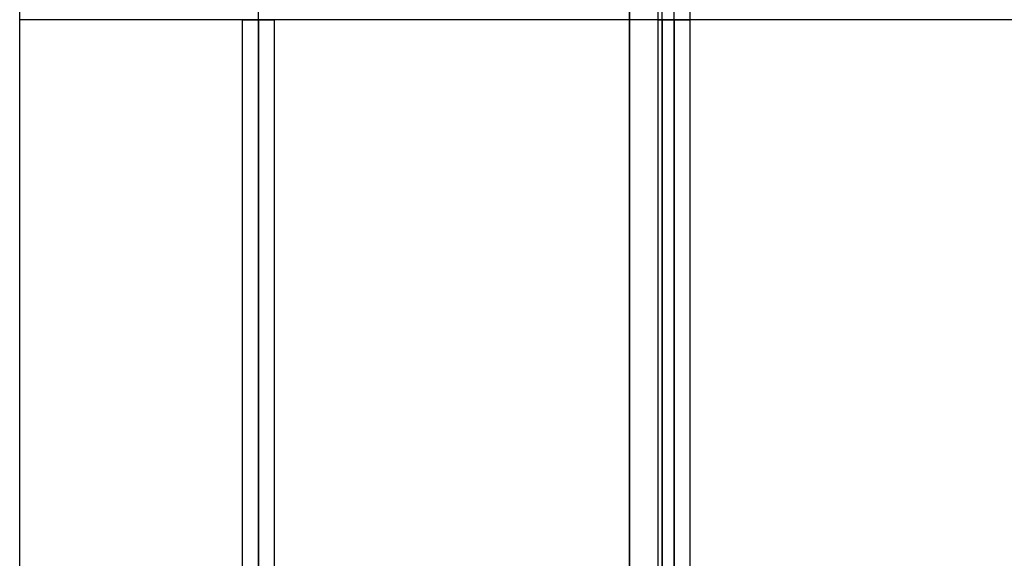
# Model space of a CAD drawing. Header units: millimetres. Extents: x -52 to 132, y -156 to 156.
# Tile 30 of 77: x 5 to 35, y -17 to 0. Entities that reach past the tile are written whole.
import ezdxf

# ---------------------------------------------------------------- set-up
doc = ezdxf.new("R2010")
doc.units = ezdxf.units.MM
doc.layers.add('MAIN-1', color=7, linetype='Continuous')

msp = doc.modelspace()

# ---------------------------------------------------------------- linework, layer by layer
at = {"layer": 'MAIN-1'}
for p, q in [((12.05, 0), (12.05, 76.102)), ((24.85, 0), (24.85, 76.102)), ((12.05, 0), (12.05, 75.441)), ((23.475, 0), (23.475, 36)), ((4.7, 0), (4.7, 31.5)), ((23.475, 31.5), (23.475, 0)), ((24.85, 0), (24.85, 25.576)), ((24.85, 0), (24.85, 25.233)), ((24.35, 24.952), (24.35, 0)), ((24.35, 24.952), (24.35, 0)), ((25.35, 0), (25.35, 24.85)), ((25.35, 0), (25.35, 24.85)), ((24.85, 0), (24.85, 24.452)), ((24.485, 0), (24.485, 23.319)), ((24.485, 0), (24.485, 21.574)), ((24.85, 0), (24.85, 21.614)), ((25.35, 0), (25.35, 21.405)), ((25.35, 0), (25.35, 21.405)), ((24.485, 0), (24.485, 21.089)), ((24.85, 0), (24.85, 20.904)), ((24.485, 0), (24.485, 20.125)), ((11.55, 0), (11.55, -75.632)), ((11.55, 0), (11.55, -75.632)), ((12.05, 0), (12.05, -75.441)), ((12.05, 0), (12.05, -76.102)), ((12.55, -75.632), (12.55, 0)), ((12.55, -75.632), (12.55, 0)), ((23.475, 0), (23.475, -31.5)), ((23.475, 0), (23.475, -36)), ((24.35, 0), (24.35, -24.952)), ((24.35, 0), (24.35, -24.952)), ((24.35, 0), (24.35, -75.632)), ((24.35, 0), (24.35, -75.632)), ((24.485, 0), (24.485, -21.089)), ((24.485, 0), (24.485, -20.125)), ((24.485, 0), (24.485, -23.319)), ((24.485, 0), (24.485, -21.574)), ((24.85, 0), (24.85, -75.441)), ((24.85, 0), (24.85, -76.102)), ((24.85, 0), (24.85, -24.452)), ((24.85, 0), (24.85, -25.233)), ((24.85, 0), (24.85, -21.614)), ((24.85, 0), (24.85, -20.904)), ((25.35, -75.632), (25.35, 0)), ((25.35, -75.632), (25.35, 0)), ((25.35, -24.85), (25.35, 0)), ((25.35, -24.85), (25.35, 0)), ((25.35, -21.405), (25.35, 0)), ((25.35, -21.405), (25.35, 0)), ((4.7, -31.5), (4.7, 0)), ((4.7, -31.5), (4.7, 0)), ((23.475, 0), (4.7, 0)), ((11.55, 0), (12.05, 0)), ((11.55, 0), (12.05, 0)), ((12.05, 0), (12.55, 0)), ((12.55, 0), (12.05, 0)), ((12.05, -76.102), (12.05, 0)), ((12.05, -75.441), (12.05, 0)), ((24.35, 0), (23.475, 0)), ((23.475, -36), (23.475, 0)), ((24.485, 0), (24.35, 0)), ((24.35, 0), (24.85, 0)), ((24.35, 0), (24.85, 0)), ((24.35, 0), (24.85, 0)), ((24.485, 0), (24.85, 0)), ((24.485, -21.089), (24.485, 0)), ((24.85, 0), (24.485, 0)), ((24.485, -20.125), (24.485, 0)), ((63, 0), (24.485, 0)), ((24.485, -23.319), (24.485, 0)), ((24.485, -21.574), (24.485, 0)), ((24.85, 0), (25.35, 0)), ((25.35, 0), (24.85, 0)), ((24.85, -76.102), (24.85, 0)), ((24.85, -25.576), (24.85, 0)), ((24.85, 0), (25.35, 0)), ((24.85, -25.233), (24.85, 0)), ((24.85, -24.452), (24.85, 0)), ((24.85, -20.904), (24.85, 0)), ((24.85, 0), (25.35, 0)), ((24.85, -21.614), (24.85, 0))]:
    msp.add_line(p, q, dxfattribs=at)

doc.saveas('drawing.dxf')
